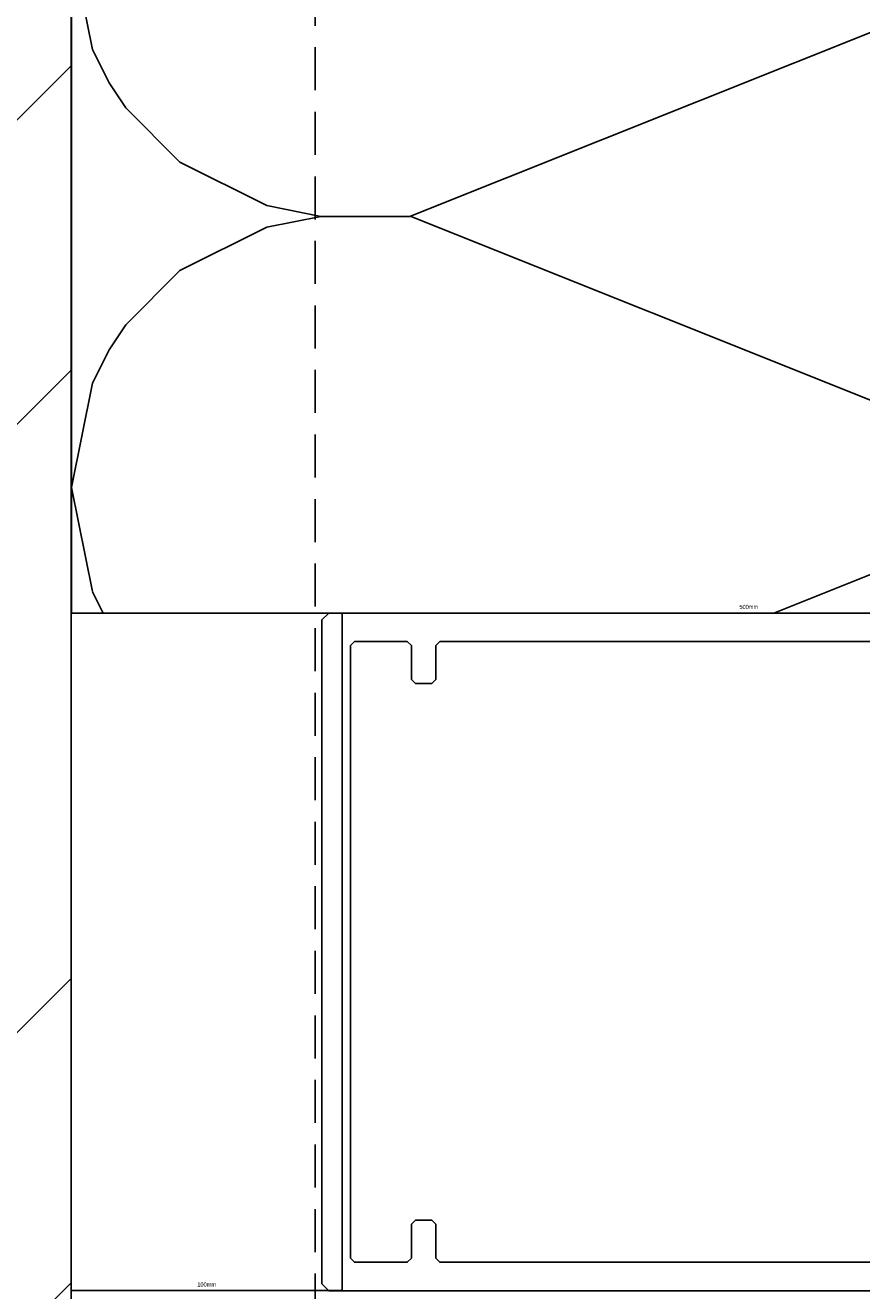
# Model space of a CAD drawing. Header units: millimetres. Extents: x -637441 to -130928, y -380379 to -53767.
# Tile 150 of 256: x -360481 to -360173, y -154097 to -153631. Entities that reach past the tile are written whole.
import ezdxf

# ---------------------------------------------------------------- set-up
doc = ezdxf.new("R2010")
doc.units = ezdxf.units.MM
doc.header["$LTSCALE"] = 10
doc.linetypes.add('HIDDEN2', pattern=[4.7625, 3.175, -1.5875])
for name, color, linetype in [('AL_1', 187, 'Continuous'), ('AL_3', 7, 'Continuous'), ('CrossSectionsProfils', 7, 'Continuous'), ('SLABĚ', 7, 'Continuous')]:
    doc.layers.add(name, color=color, linetype=linetype)
doc.layers.add('AL_2', color=14, linetype='Continuous', lineweight=50, plot=False)
doc.layers.add('MB-kreskowanie', color=8, linetype='Continuous', lineweight=5)
doc.styles.add('!_MFSD_STANDARD', font='txt')
doc.dimstyles.new('!_MFSD$0', dxfattribs={"dimtxt": 3.5, "dimasz": 3.5, "dimexe": 1, "dimexo": 1, "dimgap": 1.5, "dimtad": 1, "dimdsep": 46, "dimtxsty": '!_MFSD_STANDARD', "dimblk": 'OPEN90', "dimcen": 0, "dimclrd": 155, "dimclre": 155, "dimclrt": 255, "dimadec": 0, "dimazin": 2, "dimtp": 0.1, "dimtm": 0.1, "dimtfac": 0.71, "dimtmove": 0, "dimatfit": 3, "dimldrblk": 'DOTSMALL', "dimfxl": 1, "dimtfill": 1, "dimlwd": -1, "dimlwe": -1, "dimarcsym": 1})

# ---------------------------------------------------------------- blocks, each defined once
blk = doc.blocks.new('*D832')
at = {"layer": 'DEFPOINTS', "color": 0}
for p in [(-360464.2, -153847.36), (-359964.2, -153847.36), (-359964.2, -153847.36)]:
    blk.add_point(p, dxfattribs=at)
at = {"layer": 'AL_2', "insert": (-360214.2, -153845.11), "char_height": 1.5, "attachment_point": 5, "style": '!_MFSD_STANDARD', "bg_fill": 3, "box_fill_scale": 1.1, "bg_fill_color": 256, "bg_fill_true_color": 13158600, "bg_fill_transparency": 10904352}
blk.add_mtext('500mm', dxfattribs=at)
blk = doc.blocks.new('_DotSmall')
at = {"color": 0, "linetype": 'ByBlock', "const_width": 0.5}
blk.add_lwpolyline([(-0.0625, 0, 1), (0.0625, 0, 1)], format="xyb", close=True, dxfattribs=at)
blk = doc.blocks.new('_Open90')
at = {"color": 0, "linetype": 'ByBlock', "lineweight": -2}
for p, q in [((0, 0), (-1, 0)), ((-0.5, 0.5), (0, 0)), ((0, 0), (-0.5, -0.5))]:
    blk.add_line(p, q, dxfattribs=at)
blk = doc.blocks.new('*D833')
at = {"layer": 'DEFPOINTS', "color": 0}
for p in [(-360464.2, -154097.36), (-360364.2, -154097.36), (-360364.2, -154097.36)]:
    blk.add_point(p, dxfattribs=at)
at = {"layer": 'AL_2', "insert": (-360414.2, -154095.11), "char_height": 1.5, "attachment_point": 5, "style": '!_MFSD_STANDARD', "bg_fill": 3, "box_fill_scale": 1.1, "bg_fill_color": 256, "bg_fill_true_color": 13158600, "bg_fill_transparency": 14520384}
blk.add_mtext('100mm', dxfattribs=at)

msp = doc.modelspace()

# ---------------------------------------------------------------- hatches: boundary and pattern name
at = {"layer": 'AL_1'}
h = msp.add_hatch(dxfattribs=at)
h.set_pattern_fill('MINERAL WOOL', scale=100)
h.set_pattern_definition([(270, (-360464.2, -154301.16), (-500, 1e-13), []), (201.801, (-360589.2, -154401.16), (0.019, 200.012), [269.25, -269.25]), (158.199, (-360589.2, -154401.16), (-0.019, 200.012), [269.25, -269.25]), (180, (-360556.2, -154401.16), (3e-14, 200), [33, -467]), (180, (-360839.2, -154301.16), (3e-14, 200), [33, -467]), (258.69, (-360464.2, -154301.156), (8e-05, 199.9998), [39.2, -2471.05, 39.2, -2549.5]), (258.6901, (-360964.2, -154301.156), (8e-05, 199.9998), [39.2, -2471.05, 39.2, -2549.5]), (243.435, (-360471.89, -154339.62), (-5e-05, 200), [13.75, -1104.25]), (236.31, (-360478.05, -154351.93), (0.0001, 200), [11.094, -3594.46]), (236.31, (-360978.05, -154351.93), (0.0001, 200), [11.094, -3594.46]), (236.31, (-361478.05, -154351.93), (0.0001, 200), [11.094, -3594.46]), (236.31, (-361978.05, -154351.93), (0.0001, 200), [11.094, -3594.46]), (225, (-360484.2, -154361.16), (4e-14, 200), [28.285, -1385.93]), (225, (-360984.2, -154361.16), (4e-14, 200), [28.285, -1385.93]), (206.565, (-360504.2, -154381.16), (-0.0003, 200), [35.78, -2200.29]), (206.565, (-361004.2, -154381.16), (-0.0003, 200), [35.78, -2200.29]), (206.565, (-361504.2, -154381.16), (-0.0003, 200), [35.78, -2200.29]), (206.565, (-362004.2, -154381.16), (-0.0003, 200), [35.78, -2200.29]), (191.31, (-360536.2, -154397.16), (-8e-05, 200), [20.396, -999.41]), (191.31, (-361036.2, -154397.16), (-8e-05, 200), [20.396, -999.41]), (101.31, (-360464.2, -154301.156), (-8e-05, 199.9998), [39.2, -2471.05, 39.2, -2549.5]), (101.3099, (-360964.2, -154301.156), (-8e-05, 199.9998), [39.2, -2471.05, 39.2, -2549.5]), (116.565, (-360471.89, -154262.695), (5e-05, 200), [13.75, -1104.25]), (123.69, (-360478.05, -154250.39), (-0.0001, 200), [11.09, -3594.46]), (123.69, (-360978.05, -154250.39), (-0.0001, 200), [11.094, -3594.46]), (123.69, (-361478.05, -154250.39), (-0.0001, 200), [11.094, -3594.46]), (123.69, (-361978.05, -154250.39), (-0.0001, 200), [11.094, -3594.46]), (135, (-360484.2, -154241.16), (3e-14, 200), [28.285, -1385.93]), (135, (-360984.2, -154241.16), (3e-14, 200), [28.285, -1385.93]), (153.435, (-360504.2, -154221.16), (0.0003, 200), [35.78, -2200.29]), (153.435, (-361004.2, -154221.16), (0.0003, 200), [35.78, -2200.29]), (153.435, (-361504.2, -154221.16), (0.0003, 200), [35.78, -2200.29]), (153.435, (-362004.2, -154221.16), (0.0003, 200), [35.78, -2200.29]), (168.69, (-360536.2, -154205.16), (8e-05, 200), [20.396, -999.41]), (168.69, (-361036.2, -154205.16), (8e-05, 200), [20.396, -999.41]), (296.565, (-360456.51, -154439.62), (-5e-05, -200.0002), [13.75, -1104.25]), (63.435, (-360456.51, -154162.695), (5e-05, -200), [13.75, -1104.25]), (303.69, (-360450.35, -154451.93), (0.0001, -200), [11.094, -3594.46]), (303.69, (-359950.35, -154451.93), (0.0001, -200), [11.094, -3594.46]), (303.69, (-359450.35, -154451.93), (0.0001, -200), [11.094, -3594.46]), (303.69, (-358950.35, -154451.93), (0.0001, -200), [11.094, -3594.46]), (56.31, (-360450.35, -154150.39), (-0.0001, -200), [11.09, -3594.46]), (56.31, (-359950.35, -154150.39), (-0.0001, -200), [11.09, -3594.46]), (56.31, (-359450.35, -154150.39), (-0.0001, -200), [11.094, -3594.46]), (56.31, (-358950.35, -154150.39), (-0.0001, -200), [11.094, -3594.46]), (315, (-360444.2, -154461.16), (-3e-15, -200), [28.285, -1385.93]), (315, (-359944.2, -154461.16), (-3e-15, -200), [28.285, -1385.93]), (45, (-360444.2, -154141.16), (-2e-14, -200), [28.285, -1385.93]), (45, (-359944.2, -154141.16), (-2e-14, -200), [28.285, -1385.93]), (333.435, (-360424.2, -154481.16), (-0.0003, -200), [35.78, -2200.29]), (333.435, (-359924.2, -154481.16), (-0.0003, -200), [35.78, -2200.29]), (333.435, (-359424.2, -154481.16), (-0.0003, -200), [35.78, -2200.29]), (333.435, (-358924.2, -154481.16), (-0.0003, -200), [35.78, -2200.29]), (26.565, (-360424.2, -154121.16), (0.0003, -200), [35.78, -2200.29]), (26.565, (-359924.2, -154121.16), (0.0003, -200), [35.78, -2200.29]), (26.565, (-359424.2, -154121.16), (0.0003, -200), [35.78, -2200.29]), (26.565, (-358924.2, -154121.16), (0.0003, -200), [35.78, -2200.29]), (348.69, (-360392.2, -154497.16), (-8e-05, -200), [20.396, -999.41]), (348.69, (-359892.2, -154497.16), (-8e-05, -200), [20.396, -999.41]), (11.31, (-360392.2, -154105.16), (8e-05, -200), [20.396, -999.41]), (11.31, (-359892.2, -154105.16), (8e-05, -200), [20.396, -999.41])])
h.paths.add_polyline_path([(-359964.201, -152232.406), (-359964.201, -153847.363), (-360464.201, -153847.363), (-360464.201, -152232.406)])

# ---------------------------------------------------------------- linework, layer by layer
at = {"layer": 'AL_3', "color": 7}
msp.add_lwpolyline([(-359964.201, -152232.406), (-359964.201, -153847.363), (-360464.201, -153847.363), (-360464.201, -152232.406)], close=True, dxfattribs=at)
at = {"layer": 'CrossSectionsProfils', "color": 6}
for points in [[(-360050.691, -154086.884), (-360328.191, -154086.884), (-360329.691, -154085.384), (-360329.691, -154072.883), (-360331.191, -154071.383), (-360337.191, -154071.383), (-360338.691, -154072.883), (-360338.691, -154085.384), (-360340.191, -154086.884), (-360359.691, -154086.884), (-360361.191, -154085.384), (-360361.191, -153859.382), (-360359.691, -153857.882), (-360340.191, -153857.882), (-360338.691, -153859.382), (-360338.691, -153871.883), (-360337.191, -153873.383)], [(-360337.191, -153873.383), (-360331.191, -153873.383), (-360329.691, -153871.883), (-360329.691, -153859.382), (-360328.191, -153857.882), (-360050.691, -153857.882)]]:
    msp.add_lwpolyline(points, dxfattribs=at)

# ---------------------------------------------------------------- next in the draw order: dimensions: what is measured, and where the dimension line sits
at = {"layer": 'AL_2'}
dim = msp.add_linear_dim(base=(-359964.201, -153847.363), p1=(-360464.201, -153847.363), p2=(-359964.201, -153847.363), angle=180, text='<>mm', dimstyle='!_MFSD$0', override={"dimtxt": 1.5, "dimdec": 0, "dimse1": 1, "dimse2": 1, "dimsd1": 1, "dimsd2": 1, "dimclrt": 256, "dimfxlon": 0, "dimtfillclr": 256}, dxfattribs=at)
dim.commit()
dim.dimension.update_dxf_attribs({"geometry": '*D832', "text_midpoint": (-360214.201, -153845.113)})

# ---------------------------------------------------------------- next in the draw order: linework, layer by layer
at = {"layer": 'AL_3'}
msp.add_lwpolyline([(-360364.201, -153847.363), (-360364.201, -154097.363), (-360464.201, -154097.363), (-360464.201, -153847.363)], close=True, dxfattribs=at)
at = {"layer": 'CrossSectionsProfils', "color": 6}
for points in [[(-360025.691, -154097.384), (-360369.191, -154097.384), (-360371.691, -154094.884), (-360371.691, -153849.882), (-360369.191, -153847.382)], [(-360369.191, -153847.382), (-360025.691, -153847.382)]]:
    msp.add_lwpolyline(points, dxfattribs=at)

# ---------------------------------------------------------------- next in the draw order: dimensions: what is measured, and where the dimension line sits
at = {"layer": 'AL_2'}
dim = msp.add_linear_dim(base=(-360364.201, -154097.363), p1=(-360464.201, -154097.363), p2=(-360364.201, -154097.363), angle=180, text='<>mm', dimstyle='!_MFSD$0', override={"dimtxt": 1.5, "dimdec": 0, "dimse1": 1, "dimse2": 1, "dimsd1": 1, "dimsd2": 1, "dimclrt": 256, "dimfxlon": 0, "dimtfillclr": 256}, dxfattribs=at)
dim.commit()
dim.dimension.update_dxf_attribs({"geometry": '*D833', "text_midpoint": (-360414.201, -154095.113)})

# ---------------------------------------------------------------- next in the draw order: hatches: boundary and pattern name
at = {"layer": 'MB-kreskowanie', "linetype": 'ByBlock'}
h = msp.add_hatch(dxfattribs=at)
h.set_pattern_fill('ANSI32', scale=25, style=0)
h.set_pattern_definition([(45, (1039555.26, 433436.33), (-168.379802, 168.379802), []), (45, (1039667.5, 433436.33), (-168.379802, 168.379802), [])])
h.paths.add_polyline_path([(-360464.223, -154372.575), (-361964.225, -154372.575), (-361964.225, -153401.564), (-360464.223, -152232.423)])

# ---------------------------------------------------------------- next in the draw order: linework, layer by layer
at = {"color": 7, "linetype": 'HIDDEN2', "ltscale": 0.5}
msp.add_line((-360374.191, -152162.25), (-360374.191, -154847.384), dxfattribs=at)
at = {"layer": 'SLABĚ', "color": 6}
msp.add_line((-360464.201, -152232.406), (-360464.224, -154372.575), dxfattribs=at)

doc.saveas('drawing.dxf')
